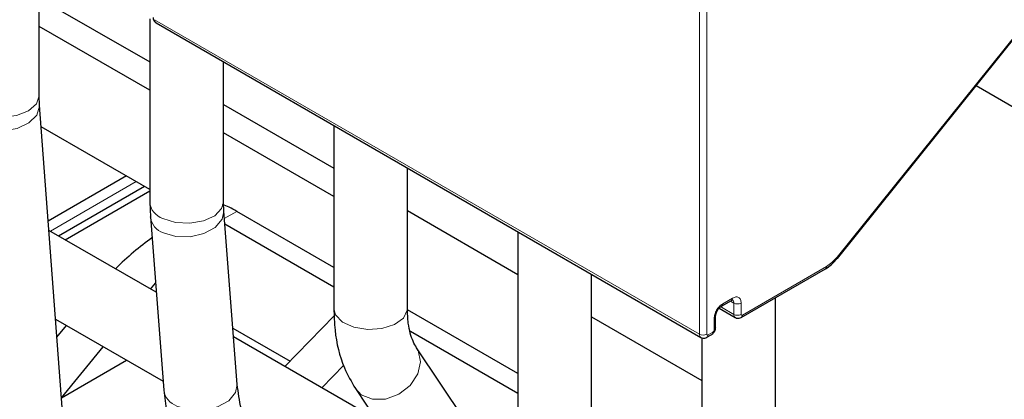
# Model space of a CAD drawing. Header units: millimetres. Extents: x 5 to 418, y 2 to 292.
# Tile 23 of 35: x 259.69 to 271.04, y 103.61 to 107.99. Entities that reach past the tile are written whole.
import ezdxf

# ---------------------------------------------------------------- set-up
doc = ezdxf.new("R2010")
doc.units = ezdxf.units.MM

msp = doc.modelspace()

# ---------------------------------------------------------------- linework, layer by layer
at = {"color": 7, "linetype": 'Continuous', "lineweight": 18}
for p, q in [((267.5253, 104.3629), (267.5253, 111.7071)), ((267.6102, 111.7071), (267.6102, 104.3629)), ((261.2462, 107.9877), (267.5253, 104.3629)), ((269.1113, 105.2503), (271.2055, 107.8555)), ((260.0441, 105.5498), (261.0341, 106.1213)), ((262.1938, 105.7786), (262.0486, 105.6948)), ((268.0203, 104.5833), (268.991, 105.1437)), ((267.794, 104.714), (267.9072, 104.7793)), ((267.9213, 104.5915), (267.7798, 104.6732)), ((267.8823, 104.7446), (267.9213, 104.7221)), ((267.9213, 104.7221), (267.9213, 104.5915)), ((268.0062, 104.7221), (268.0062, 104.5915)), ((267.695, 104.4119), (267.6951, 104.5425)), ((267.6243, 104.3547), (267.6809, 104.3874))]:
    msp.add_line(p, q, dxfattribs=at)
at = {"color": 7, "linetype": 'Continuous', "lineweight": 25}
for p, q in [((259.9166, 107.1099), (259.9166, 108.7283)), ((259.9166, 108.2364), (261.1899, 107.5013)), ((261.1899, 107.9959), (261.1899, 105.8853)), ((261.2628, 107.9511), (267.5419, 104.3263)), ((261.1899, 107.1745), (259.9166, 107.9096)), ((269.1156, 105.2372), (271.2098, 107.8424)), ((262.0379, 105.8853), (262.0379, 107.5036)), ((270.7159, 107.228), (272.5175, 106.1879)), ((259.9204, 107.0042), (259.9166, 107.1099)), ((260.1792, 103.5181), (259.9204, 107.0042)), ((262.0379, 107.0118), (263.3113, 106.2767)), ((261.1899, 106.0314), (259.939, 106.7535)), ((263.3113, 105.9499), (262.0379, 106.685)), ((263.3113, 106.7686), (263.3113, 104.6607)), ((264.1593, 104.6607), (264.1593, 106.279)), ((260.921, 106.1866), (260.0197, 105.6664)), ((260.1379, 105.4957), (261.1279, 106.0672)), ((260.2138, 105.4518), (261.1899, 106.0153)), ((261.1899, 105.8853), (261.1965, 105.7149)), ((262.0419, 105.7809), (262.0379, 105.8853)), ((262.1979, 103.7844), (262.0419, 105.7809)), ((263.3113, 105.1335), (262.1938, 105.7786)), ((264.1593, 105.7872), (265.4326, 105.0521)), ((261.1965, 105.7149), (261.3524, 103.7183)), ((261.2644, 104.8454), (260.0277, 105.5593)), ((263.3113, 104.9049), (262.0536, 105.6309)), ((265.4326, 105.544), (265.4326, 103.4361)), ((269.1156, 105.2372), (269.115, 105.2366)), ((268.0079, 104.5558), (268.9786, 105.1162)), ((266.2806, 103.4361), (266.2806, 105.0544)), ((261.1993, 104.8829), (261.2561, 104.9521)), ((267.7816, 104.6865), (267.8948, 104.7518)), ((268.4019, 102.2115), (268.4019, 104.7833)), ((265.4326, 103.9089), (264.1604, 104.6433)), ((267.7527, 104.6618), (267.9379, 104.5549)), ((260.1036, 104.5363), (261.3445, 103.82)), ((263.3163, 104.5727), (262.7483, 103.9887)), ((266.2806, 104.5626), (267.5539, 103.8275)), ((267.7126, 104.4364), (267.7126, 104.567)), ((260.119, 104.329), (260.2295, 104.4636)), ((262.1471, 104.4338), (262.8094, 104.0515)), ((263.7931, 103.3856), (262.1551, 104.3311)), ((265.4326, 103.6803), (264.1956, 104.3944)), ((267.5539, 104.3221), (267.5539, 102.2115)), ((267.6119, 104.3273), (267.6685, 104.3599)), ((260.1714, 103.6313), (260.6538, 104.2187)), ((264.8159, 103.3794), (264.266, 104.2055)), ((264.2828, 104.1764), (264.266, 104.2055)), ((260.1714, 103.6313), (260.9214, 104.0642)), ((263.4266, 104.005), (263.1726, 103.7438)), ((263.5601, 103.7357), (264.11, 102.9095)), ((260.1714, 103.6313), (260.1708, 103.6317))]:
    msp.add_line(p, q, dxfattribs=at)
at = {"color": 7, "linetype": 'Continuous', "lineweight": 18, "flags": 128}
for points in [[(259.1928, 106.9369), (259.3304, 106.8838), (259.4926, 106.8652), (259.6549, 106.8838), (259.7924, 106.9369), (259.8843, 107.0163), (259.9166, 107.1099)], [(259.1988, 106.7706), (259.3363, 106.7192), (259.4984, 106.7064), (259.6603, 106.7342), (259.7974, 106.7982), (259.8889, 106.8889), (259.9209, 106.9923), (259.9204, 107.0041)], [(261.341, 105.698), (261.486, 105.652), (261.6504, 105.6415), (261.8093, 105.6681), (261.9384, 105.7278), (262.0182, 105.8115), (262.0379, 105.8853)], [(261.3474, 105.5316), (261.4922, 105.4887), (261.6564, 105.4853), (261.8149, 105.5219), (261.9436, 105.5929), (262.0229, 105.6875), (262.0419, 105.7806)], [(269.1113, 105.2503), (269.1146, 105.2449), (269.1161, 105.2406), (269.1159, 105.2377), (269.1156, 105.2372)], [(263.3113, 104.6607), (263.3319, 104.5853), (263.4126, 104.5019), (263.5425, 104.4427), (263.7017, 104.4167), (263.866, 104.4279), (264.0104, 104.4745), (264.1129, 104.5494), (264.1579, 104.6413), (264.1593, 104.6607)], [(263.56, 103.7358), (263.628, 103.6659), (263.7562, 103.6134), (263.9082, 103.6153), (264.0609, 103.6713), (264.1912, 103.7728), (264.2791, 103.9044), (264.3113, 104.0462), (264.2828, 104.1764)], [(261.5033, 103.535), (261.6482, 103.4921), (261.8123, 103.4887), (261.9708, 103.5253), (262.0995, 103.5963), (262.1789, 103.6909), (262.1979, 103.7844)]]:
    msp.add_lwpolyline(points, dxfattribs=at)
at = {"color": 7, "linetype": 'Continuous', "lineweight": 18}
for centre, radius, start, end in [((261.2843, 107.9829), 0.0384, 172.74417, 235.94365), ((261.4031, 105.9027), 0.2139, 184.65679, 253.11799), ((261.4178, 105.7433), 0.2232, 187.34219, 251.59374), ((268.961, 105.1408), 0.0302, 305.69804, 5.62038), ((267.8771, 104.7763), 0.0302, 305.68888, 5.61234), ((267.881, 104.726), 0.0405, 354.497, 52.96644), ((267.7656, 104.7103), 0.0287, 303.64487, 7.29701), ((267.9637, 104.804), 0.0922, 242.60966, 297.39047), ((267.684, 104.569), 0.0287, 292.707, 356.35765), ((267.9614, 104.5875), 0.0403, 174.3836, 234.2563), ((267.9637, 104.6734), 0.0922, 242.60962, 297.39094), ((267.9918, 104.5797), 0.0288, 304.01169, 7.25654), ((267.6826, 104.4394), 0.0302, 294.37466, 354.3052), ((267.5654, 104.359), 0.0403, 174.3836, 234.2563), ((267.5678, 104.4448), 0.0922, 242.60962, 297.39094), ((267.5958, 104.3511), 0.0288, 304.0128, 7.26032), ((267.6509, 104.3844), 0.0302, 305.69815, 5.62048), ((261.5738, 103.7468), 0.2232, 187.32242, 251.59562)]:
    msp.add_arc(centre, radius, start, end, dxfattribs=at)
at = {"color": 7, "linetype": 'Continuous', "lineweight": 25}
for centre, major_axis, ratio, start_param, end_param in [((262.4984, 105.3012), (0.6282, -0.5581), 0.2415771, 2.276173, 2.6011958), ((261.0778, 104.4812), (1.0613, 1.2125), 0.398878, 1.0249817, 1.3889069)]:
    msp.add_ellipse(centre, major_axis=major_axis, ratio=ratio, start_param=start_param, end_param=end_param, dxfattribs=at)
for points, knots in [([(261.2287, 108.0122), (261.2291, 108.0065), (261.2299, 107.9946), (261.2369, 107.9772), (261.2477, 107.9616), (261.2578, 107.9546), (261.2628, 107.9511)], [0, 0, 0, 0, 0.2304008, 0.4782323, 0.7374591, 1, 1, 1, 1]), ([(268.9787, 105.1163), (269.0027, 105.132), (269.0507, 105.1634), (269.0936, 105.2122), (269.115, 105.2366)], [0, 0, 0, 0, 0.5012339, 1, 1, 1, 1]), ([(267.8948, 104.7519), (267.8988, 104.754), (267.9047, 104.7572), (267.9044, 104.7578), (267.9044, 104.758)], [0, 0, 0, 0, 0.6710053, 1, 1, 1, 1]), ([(263.3113, 104.6607), (263.3142, 104.5767), (263.3227, 104.3347), (263.3988, 104.0164), (263.515, 103.8142), (263.5601, 103.7357)], [0, 0, 0, 0, 0.2456305, 0.7071864, 1, 1, 1, 1]), ([(264.266, 104.2055), (264.2521, 104.2292), (264.2125, 104.2967), (264.1674, 104.4501), (264.1615, 104.6023), (264.1593, 104.6607)], [0, 0, 0, 0, 0.2493573, 0.7121806, 1, 1, 1, 1]), ([(267.7126, 104.5669), (267.7137, 104.578), (267.7157, 104.6001), (267.7317, 104.6357), (267.7545, 104.6673), (267.7726, 104.6801), (267.7817, 104.6866)], [0, 0, 0, 0, 0.2500018, 0.5000025, 0.7500018, 1, 1, 1, 1]), ([(267.938, 104.5551), (267.9385, 104.5547), (267.9454, 104.549), (267.9625, 104.5456), (267.9864, 104.5458), (268.0005, 104.5524), (268.0079, 104.5558)], [0, 0, 0, 0, 0.0245858, 0.3674156, 0.669511, 1, 1, 1, 1]), ([(267.6738, 104.3642), (267.6776, 104.3668), (267.6842, 104.3716), (267.6928, 104.3821), (267.6999, 104.3927), (267.7056, 104.4042), (267.7111, 104.4192), (267.712, 104.4296), (267.7126, 104.4364)], [0, 0, 0, 0, 0.1741357, 0.3141132, 0.4570601, 0.6000061, 0.7399806, 1, 1, 1, 1]), ([(267.5421, 104.3265), (267.5425, 104.3261), (267.5494, 104.3204), (267.5665, 104.317), (267.5904, 104.3172), (267.6045, 104.3238), (267.6119, 104.3273)], [0, 0, 0, 0, 0.0245858, 0.3674156, 0.669511, 1, 1, 1, 1]), ([(263.523, 101.7453), (263.4744, 101.7753), (263.3327, 101.8628), (263.0838, 102.0729), (262.8016, 102.3868), (262.5522, 102.7512), (262.3592, 103.1338), (262.2358, 103.4943), (262.2099, 103.6924), (262.1979, 103.7844)], [0, 0, 0, 0, 0.0802009, 0.2337741, 0.3901651, 0.5484771, 0.7071104, 0.8639801, 1, 1, 1, 1]), ([(261.3524, 103.7183), (261.3615, 103.6366), (261.3874, 103.4024), (261.5005, 102.9975), (261.7096, 102.5184), (261.9881, 102.0582), (262.3209, 101.6403), (262.6952, 101.2737), (262.9635, 101.0991), (263.099, 101.0109)], [0, 0, 0, 0, 0.0824765, 0.2362015, 0.388778, 0.5404185, 0.691991, 0.8443803, 1, 1, 1, 1])]:
    msp.add_open_spline(points, degree=3, knots=knots, dxfattribs=at)
at = {"color": 7, "linetype": 'Continuous', "lineweight": 18}
msp.add_open_spline([(268.991, 105.1437), (269.0122, 105.1574), (269.0544, 105.1849), (269.0923, 105.2285), (269.1113, 105.2503)], degree=3, dxfattribs=at)
for points, knots in [([(267.9072, 104.7793), (267.9202, 104.7851), (267.9461, 104.7966), (267.9788, 104.7891), (268.0017, 104.7645), (268.0047, 104.7363), (268.0062, 104.7221)], [0, 0, 0, 0, 0.249997, 0.4999941, 0.749997, 1, 1, 1, 1]), ([(267.6951, 104.5425), (267.6965, 104.5584), (267.6995, 104.59), (267.7224, 104.641), (267.7551, 104.6864), (267.7811, 104.7048), (267.794, 104.714)], [0, 0, 0, 0, 0.249997, 0.4999941, 0.749997, 1, 1, 1, 1]), ([(268.0062, 104.5915), (268.0064, 104.5895), (268.0068, 104.5854), (268.0101, 104.5819), (268.0148, 104.5808), (268.0185, 104.5825), (268.0203, 104.5833)], [0, 0, 0, 0, 0.2499989, 0.4999985, 0.7499989, 1, 1, 1, 1]), ([(267.6809, 104.3874), (267.6828, 104.3887), (267.6865, 104.3913), (267.6904, 104.3968), (267.6928, 104.4014), (267.6946, 104.4062), (267.6949, 104.4096), (267.695, 104.4119)], [0, 0, 0, 0, 0.24917295, 0.49899076, 0.62411614, 0.74605894, 1, 1, 1, 1]), ([(267.6102, 104.3629), (267.6104, 104.3609), (267.6108, 104.3568), (267.6141, 104.3533), (267.6188, 104.3523), (267.6225, 104.3539), (267.6243, 104.3547)], [0, 0, 0, 0, 0.2499989, 0.4999985, 0.7499989, 1, 1, 1, 1])]:
    msp.add_open_spline(points, degree=3, knots=knots, dxfattribs=at)

doc.saveas('drawing.dxf')
